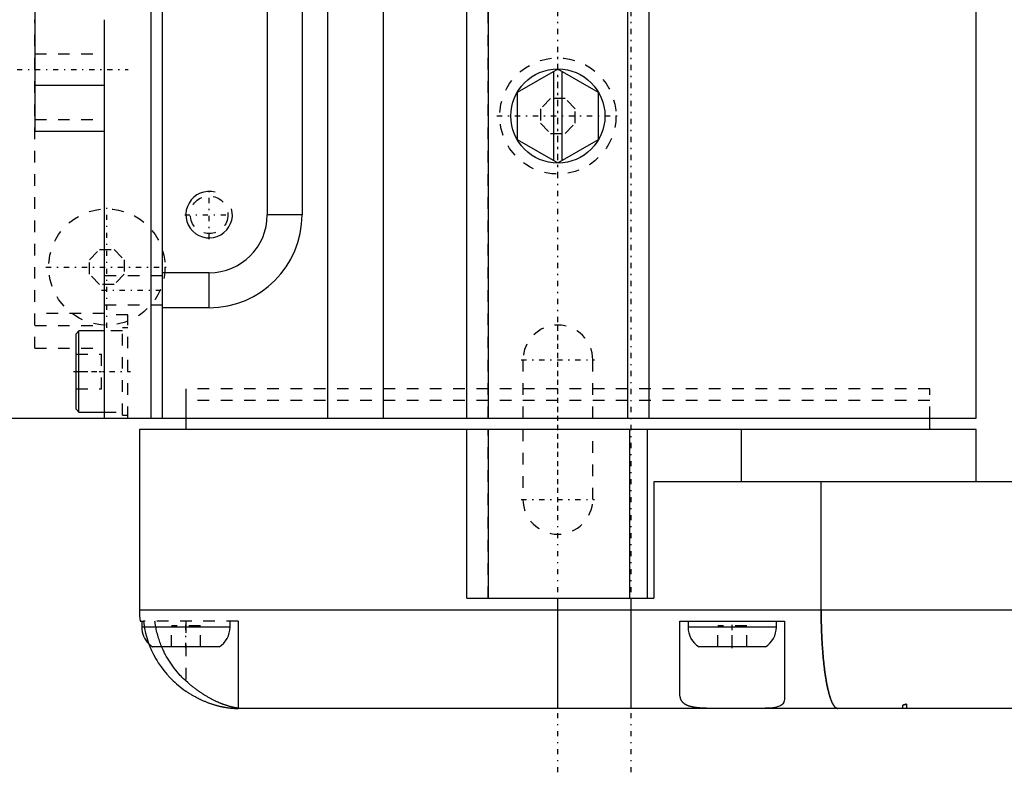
# Model space of a CAD drawing. Extents: x -584 to 223, y -128 to 128.
# Tile 2 of 21: x -539 to -455, y -60 to 4. Entities that reach past the tile are written whole.
import ezdxf

# ---------------------------------------------------------------- set-up
doc = ezdxf.new("R2010")
doc.units = 0
doc.linetypes.add('CENTER', pattern=[1.5, 0.45, -0.5, 0.05, -0.5])
doc.linetypes.add('DASHED', pattern=[2, 1, -1])
for name, color, linetype in [('AM_0', 7, 'CONTINUOUS'), ('AM_10', 7, 'CONTINUOUS'), ('AM_3', 7, 'DASHED'), ('AM_7', 7, 'CENTER')]:
    doc.layers.add(name, color=color, linetype=linetype)

msp = doc.modelspace()

# ---------------------------------------------------------------- linework, layer by layer
at = {"layer": 'AM_0', "color": 7, "linetype": 'CONTINUOUS'}
for p, q in [((-527, -30), (-527, 30)), ((-512.8, -30), (-512.8, 30)), ((-508.013, -30), (-508.013, 30)), ((-457, -30), (-457, 30)), ((-538, 24), (-538, -5.292)), ((-528, -30), (-528, 15.599)), ((-518, 12.5), (-518, -12.5)), ((-515, 12.5), (-515, -12.5)), ((-500.827, -30), (-500.827, 12.5)), ((-499.002, 12.5), (-499.002, -30)), ((-486.998, 12.5), (-486.998, -30)), ((-485.173, 12.5), (-485.173, -30)), ((-532, -30), (-532, 4.292)), ((-493, 0.041), (-496.5, -1.979)), ((-489.5, -1.979), (-493, 0.041)), ((-493.35, -7.839), (-493.35, -0.161)), ((-492.65, -0.161), (-492.65, -7.839)), ((-538, -1.354), (-532, -1.354)), ((-496.5, -1.979), (-496.5, -6.021)), ((-489.5, -6.021), (-489.5, -1.979)), ((-538, -5.292), (-532, -5.292)), ((-496.5, -6.021), (-493, -8.041)), ((-493, -8.041), (-489.5, -6.021)), ((-515, -12.5), (-518, -12.5)), ((-523, -17.5), (-527, -17.5)), ((-523, -20.5), (-523, -17.5)), ((-523, -20.5), (-527, -20.5)), ((-534.2, -22.5), (-534.45, -22.75)), ((-534.45, -29.25), (-534.45, -22.75)), ((-532, -22.5), (-534.2, -22.5)), ((-534.2, -29.5), (-534.2, -22.5)), ((-534.45, -29.25), (-534.2, -29.5)), ((-534.2, -29.5), (-532, -29.5)), ((-546, -30), (-457, -30)), ((-525, -30), (-525, -31)), ((-461, -31), (-461, -30)), ((-529, -31), (-529, -46.5)), ((-457, -31), (-529, -31)), ((-500.827, -45.5), (-500.827, -31)), ((-499.002, -31), (-499.002, -45.5)), ((-486.828, -31), (-486.828, -45.5)), ((-485.315, -31), (-485.315, -45.5)), ((-477.225, -31), (-477.225, -35.5)), ((-457, -35.5), (-457, -31)), ((-404, -35.5), (-484.732, -35.5)), ((-484.732, -35.5), (-484.732, -45.5)), ((-470.348, -46.5), (-470.348, -35.5)), ((-500.827, -45.5), (-484.732, -45.5)), ((-493, -55), (-493, -45.5)), ((-486.7, -55), (-486.7, -45.5)), ((-529, -46.5), (-408.215, -46.5)), ((-528.941, -47.5), (-528.658, -47.5)), ((-528.8, -47.5), (-528.8, -48)), ((-521.2, -48), (-528.8, -48)), ((-521.2, -48), (-521.2, -47.5)), ((-520.5, -47.5), (-520.5, -55)), ((-482.5, -53.763), (-482.5, -47.5)), ((-482.5, -47.5), (-473.5, -47.5)), ((-481.8, -47.5), (-481.8, -48)), ((-474.2, -48), (-481.8, -48)), ((-474.2, -48), (-474.2, -47.5)), ((-473.5, -47.5), (-473.5, -54.169)), ((-522.146, -49.7), (-527.854, -49.7)), ((-475.146, -49.7), (-480.854, -49.7)), ((-406.593, -55), (-520.5, -55))]:
    msp.add_line(p, q, dxfattribs=at)
for points in [[(-468.919, -55, 0), (-468.93, -55, 0), (-468.95, -54.998, 0), (-468.971, -54.994, 0), (-468.982, -54.992, 0), (-468.992, -54.989, 0), (-469.013, -54.982, 0), (-469.034, -54.973, 0), (-469.054, -54.962, 0), (-469.075, -54.949, 0), (-469.096, -54.935, 0), (-469.106, -54.927, 0), (-469.116, -54.919, 0), (-469.137, -54.901, 0), (-469.157, -54.881, 0), (-469.178, -54.86, 0), (-469.198, -54.836, 0), (-469.218, -54.811, 0), (-469.229, -54.798, 0), (-469.239, -54.785, 0), (-469.259, -54.756, 0), (-469.279, -54.726, 0), (-469.289, -54.71, 0), (-469.299, -54.694, 0), (-469.319, -54.66, 0), (-469.339, -54.625, 0), (-469.349, -54.607, 0), (-469.359, -54.588, 0), (-469.379, -54.549, 0), (-469.398, -54.508, 0), (-469.418, -54.466, 0), (-469.437, -54.422, 0), (-469.457, -54.376, 0), (-469.466, -54.353, 0), (-469.476, -54.329, 0), (-469.495, -54.28, 0), (-469.514, -54.229, 0), (-469.533, -54.177, 0), (-469.551, -54.123, 0), (-469.57, -54.067, 0), (-469.579, -54.039, 0), (-469.589, -54.01, 0), (-469.607, -53.951, 0), (-469.625, -53.891, 0), (-469.643, -53.829, 0), (-469.661, -53.766, 0), (-469.678, -53.701, 0), (-469.687, -53.668, 0), (-469.696, -53.635, 0), (-469.713, -53.567, 0), (-469.73, -53.498, 0), (-469.747, -53.427, 0), (-469.764, -53.355, 0), (-469.781, -53.281, 0), (-469.789, -53.243, 0), (-469.797, -53.206, 0), (-469.814, -53.129, 0), (-469.83, -53.051, 0), (-469.846, -52.972, 0), (-469.861, -52.891, 0), (-469.877, -52.809, 0), (-469.884, -52.767, 0), (-469.892, -52.725, 0), (-469.907, -52.64, 0), (-469.922, -52.554, 0), (-469.93, -52.51, 0), (-469.937, -52.466, 0), (-469.951, -52.377, 0), (-469.966, -52.287, 0), (-469.973, -52.242, 0), (-469.98, -52.196, 0), (-469.994, -52.103, 0), (-470.007, -52.01, 0), (-470.021, -51.915, 0), (-470.034, -51.819, 0), (-470.047, -51.722, 0), (-470.053, -51.673, 0), (-470.059, -51.624, 0), (-470.072, -51.525, 0), (-470.084, -51.425, 0), (-470.096, -51.324, 0), (-470.107, -51.222, 0), (-470.119, -51.119, 0), (-470.124, -51.067, 0), (-470.13, -51.015, 0), (-470.141, -50.91, 0), (-470.151, -50.804, 0), (-470.162, -50.697, 0), (-470.172, -50.589, 0), (-470.182, -50.48, 0), (-470.186, -50.425, 0), (-470.191, -50.37, 0), (-470.201, -50.26, 0), (-470.21, -50.149, 0), (-470.218, -50.037, 0), (-470.227, -49.924, 0), (-470.235, -49.81, 0), (-470.239, -49.753, 0), (-470.243, -49.695, 0), (-470.251, -49.58, 0), (-470.258, -49.464, 0), (-470.265, -49.348, 0), (-470.272, -49.231, 0), (-470.279, -49.114, 0), (-470.282, -49.055, 0), (-470.285, -48.996, 0), (-470.291, -48.877, 0), (-470.296, -48.759, 0), (-470.299, -48.699, 0), (-470.302, -48.639, 0), (-470.307, -48.52, 0), (-470.312, -48.399, 0), (-470.314, -48.339, 0), (-470.316, -48.279, 0), (-470.32, -48.158, 0), (-470.324, -48.037, 0), (-470.328, -47.915, 0), (-470.331, -47.793, 0), (-470.334, -47.671, 0), (-470.336, -47.61, 0), (-470.337, -47.549, 0), (-470.339, -47.426, 0), (-470.341, -47.303, 0), (-470.343, -47.18, 0), (-470.345, -47.057, 0), (-470.346, -46.933, 0), (-470.346, -46.872, 0), (-470.347, -46.81, 0), (-470.347, -46.686, 0), (-470.348, -46.562, 0), (-470.348, -46.5, 0)], [(-528.658, -47.5, 0), (-528.631, -47.703, 0), (-528.563, -48.11, 0), (-528.474, -48.513, 0), (-528.422, -48.712, 0), (-528.367, -48.908, 0), (-528.243, -49.29, 0), (-528.105, -49.656, 0), (-527.954, -50.009, 0), (-527.78, -50.365, 0), (-527.586, -50.722, 0), (-527.481, -50.899, 0), (-527.372, -51.073, 0), (-527.14, -51.415, 0), (-526.893, -51.743, 0), (-526.634, -52.055, 0), (-526.368, -52.346, 0), (-526.097, -52.617, 0), (-525.955, -52.75, 0), (-525.807, -52.882, 0), (-525.497, -53.14, 0), (-525.169, -53.387, 0), (-525, -53.505, 0)], [(-525, -52.638, 0), (-525.071, -52.571, 0), (-525.21, -52.438, 0), (-525.346, -52.301, 0), (-525.414, -52.231, 0), (-525.482, -52.159, 0), (-525.616, -52.011, 0), (-525.748, -51.858, 0), (-525.879, -51.7, 0), (-526.006, -51.538, 0), (-526.13, -51.372, 0), (-526.19, -51.288, 0), (-526.25, -51.203, 0), (-526.366, -51.031, 0), (-526.477, -50.856, 0), (-526.584, -50.679, 0), (-526.685, -50.501, 0), (-526.782, -50.322, 0), (-526.828, -50.233, 0), (-526.873, -50.143, 0), (-526.958, -49.965, 0), (-527.038, -49.788, 0), (-527.075, -49.7, 0)], [(-520.5, -54.988, 0), (-520.5, -54.988, 0), (-520.501, -54.987, 0), (-520.503, -54.986, 0), (-520.505, -54.986, 0), (-520.507, -54.985, 0), (-520.511, -54.984, 0), (-520.517, -54.983, 0), (-520.524, -54.982, 0), (-520.531, -54.98, 0), (-520.54, -54.979, 0), (-520.545, -54.978, 0), (-520.55, -54.977, 0), (-520.561, -54.975, 0), (-520.574, -54.973, 0), (-520.587, -54.971, 0), (-520.601, -54.968, 0), (-520.617, -54.965, 0), (-520.625, -54.964, 0), (-520.634, -54.963, 0), (-520.651, -54.96, 0), (-520.67, -54.956, 0), (-520.68, -54.954, 0), (-520.69, -54.953, 0), (-520.711, -54.949, 0), (-520.733, -54.945, 0), (-520.744, -54.943, 0), (-520.756, -54.94, 0), (-520.78, -54.936, 0), (-520.805, -54.931, 0), (-520.831, -54.925, 0), (-520.858, -54.92, 0), (-520.886, -54.914, 0), (-520.9, -54.911, 0), (-520.915, -54.907, 0), (-520.945, -54.901, 0), (-520.976, -54.893, 0), (-521.008, -54.886, 0), (-521.041, -54.878, 0), (-521.075, -54.87, 0), (-521.092, -54.865, 0), (-521.11, -54.861, 0), (-521.146, -54.851, 0), (-521.182, -54.842, 0), (-521.22, -54.831, 0), (-521.258, -54.821, 0), (-521.298, -54.81, 0), (-521.317, -54.804, 0), (-521.338, -54.798, 0), (-521.378, -54.786, 0), (-521.42, -54.773, 0), (-521.462, -54.76, 0), (-521.506, -54.746, 0), (-521.549, -54.732, 0), (-521.572, -54.724, 0), (-521.594, -54.717, 0), (-521.639, -54.701, 0), (-521.685, -54.685, 0), (-521.732, -54.669, 0), (-521.78, -54.651, 0), (-521.828, -54.634, 0), (-521.852, -54.624, 0), (-521.876, -54.615, 0), (-521.926, -54.596, 0), (-521.976, -54.576, 0), (-522.001, -54.566, 0), (-522.027, -54.556, 0), (-522.078, -54.535, 0), (-522.13, -54.513, 0), (-522.156, -54.502, 0), (-522.182, -54.491, 0), (-522.235, -54.468, 0), (-522.288, -54.445, 0), (-522.341, -54.421, 0), (-522.395, -54.396, 0), (-522.45, -54.371, 0), (-522.477, -54.358, 0), (-522.504, -54.345, 0), (-522.559, -54.318, 0), (-522.614, -54.291, 0), (-522.67, -54.263, 0), (-522.726, -54.235, 0), (-522.782, -54.206, 0), (-522.81, -54.191, 0), (-522.838, -54.176, 0), (-522.895, -54.146, 0), (-522.952, -54.115, 0), (-523.009, -54.083, 0), (-523.066, -54.051, 0), (-523.123, -54.019, 0), (-523.152, -54.002, 0), (-523.181, -53.985, 0), (-523.238, -53.952, 0), (-523.295, -53.917, 0), (-523.353, -53.882, 0), (-523.41, -53.847, 0), (-523.468, -53.811, 0), (-523.497, -53.793, 0), (-523.525, -53.775, 0), (-523.583, -53.738, 0), (-523.64, -53.7, 0), (-523.698, -53.662, 0), (-523.755, -53.623, 0), (-523.813, -53.584, 0), (-523.841, -53.564, 0), (-523.87, -53.545, 0), (-523.927, -53.505, 0), (-523.984, -53.464, 0), (-524.012, -53.444, 0), (-524.041, -53.423, 0), (-524.097, -53.382, 0), (-524.154, -53.34, 0), (-524.182, -53.319, 0), (-524.21, -53.297, 0), (-524.266, -53.255, 0), (-524.322, -53.212, 0), (-524.377, -53.168, 0), (-524.433, -53.124, 0), (-524.488, -53.08, 0), (-524.515, -53.057, 0), (-524.543, -53.035, 0), (-524.598, -52.989, 0), (-524.652, -52.944, 0), (-524.841, -52.781, 0), (-525, -52.638, 0)], [(-525, -53.505, 0), (-524.972, -53.524, 0), (-524.915, -53.562, 0), (-524.858, -53.6, 0), (-524.829, -53.618, 0), (-524.801, -53.637, 0), (-524.743, -53.674, 0), (-524.685, -53.71, 0), (-524.627, -53.746, 0), (-524.569, -53.781, 0), (-524.511, -53.817, 0), (-524.481, -53.834, 0), (-524.452, -53.851, 0), (-524.393, -53.885, 0), (-524.334, -53.919, 0), (-524.275, -53.952, 0), (-524.216, -53.985, 0), (-524.156, -54.017, 0), (-524.127, -54.033, 0), (-524.097, -54.048, 0), (-524.038, -54.079, 0), (-523.978, -54.11, 0), (-523.948, -54.125, 0), (-523.918, -54.14, 0), (-523.859, -54.17, 0), (-523.799, -54.199, 0), (-523.769, -54.213, 0), (-523.739, -54.227, 0), (-523.679, -54.255, 0), (-523.62, -54.283, 0), (-523.56, -54.31, 0), (-523.5, -54.336, 0), (-523.441, -54.362, 0), (-523.411, -54.374, 0), (-523.381, -54.387, 0), (-523.322, -54.411, 0), (-523.263, -54.435, 0), (-523.204, -54.459, 0), (-523.146, -54.482, 0), (-523.087, -54.504, 0), (-523.058, -54.515, 0), (-523.029, -54.526, 0), (-522.971, -54.547, 0), (-522.913, -54.567, 0), (-522.855, -54.587, 0), (-522.798, -54.607, 0), (-522.741, -54.626, 0), (-522.712, -54.635, 0), (-522.684, -54.644, 0), (-522.628, -54.662, 0), (-522.572, -54.679, 0), (-522.517, -54.696, 0), (-522.462, -54.712, 0), (-522.408, -54.727, 0), (-522.381, -54.734, 0), (-522.354, -54.742, 0), (-522.301, -54.756, 0), (-522.248, -54.77, 0), (-522.196, -54.783, 0), (-522.144, -54.796, 0), (-522.092, -54.808, 0), (-522.067, -54.814, 0), (-522.042, -54.82, 0), (-521.992, -54.831, 0), (-521.942, -54.842, 0), (-521.917, -54.848, 0), (-521.893, -54.853, 0), (-521.845, -54.863, 0), (-521.797, -54.872, 0), (-521.773, -54.877, 0), (-521.75, -54.881, 0), (-521.703, -54.889, 0), (-521.657, -54.898, 0), (-521.612, -54.905, 0), (-521.568, -54.913, 0), (-521.525, -54.919, 0), (-521.503, -54.923, 0), (-521.482, -54.926, 0), (-521.44, -54.932, 0), (-521.399, -54.938, 0), (-521.359, -54.943, 0), (-521.32, -54.948, 0), (-521.281, -54.953, 0), (-521.262, -54.955, 0), (-521.243, -54.957, 0), (-521.206, -54.961, 0), (-521.17, -54.965, 0), (-521.135, -54.969, 0), (-521.101, -54.972, 0), (-521.067, -54.975, 0), (-521.051, -54.976, 0), (-521.035, -54.978, 0), (-521.003, -54.98, 0), (-520.972, -54.983, 0), (-520.942, -54.985, 0), (-520.913, -54.987, 0), (-520.885, -54.988, 0), (-520.872, -54.989, 0), (-520.858, -54.99, 0), (-520.832, -54.991, 0), (-520.807, -54.993, 0), (-520.782, -54.994, 0), (-520.759, -54.995, 0), (-520.737, -54.996, 0), (-520.726, -54.996, 0), (-520.715, -54.996, 0), (-520.695, -54.997, 0), (-520.676, -54.998, 0), (-520.666, -54.998, 0), (-520.657, -54.998, 0), (-520.64, -54.998, 0), (-520.624, -54.999, 0), (-520.616, -54.999, 0), (-520.608, -54.999, 0), (-520.594, -54.999, 0), (-520.581, -54.999, 0), (-520.568, -55, 0), (-520.557, -55, 0), (-520.547, -55, 0), (-520.542, -55, 0), (-520.537, -55, 0), (-520.529, -55, 0), (-520.522, -55, 0), (-520.516, -55, 0), (-520.511, -55, 0), (-520.506, -55, 0), (-520.505, -55, 0), (-520.503, -55, 0), (-520.501, -55, 0), (-520.5, -55, 0), (-520.5, -55, 0)], [(-479.456, -55, 0), (-479.481, -55, 0), (-479.532, -55, 0), (-479.583, -55, 0), (-479.608, -55, 0), (-479.633, -55, 0), (-479.683, -54.999, 0), (-479.732, -54.999, 0), (-479.782, -54.999, 0), (-479.831, -54.998, 0), (-479.88, -54.998, 0), (-479.904, -54.997, 0), (-479.929, -54.997, 0), (-479.977, -54.996, 0), (-480.025, -54.996, 0), (-480.073, -54.995, 0), (-480.121, -54.994, 0), (-480.168, -54.992, 0), (-480.192, -54.992, 0), (-480.215, -54.991, 0), (-480.262, -54.99, 0), (-480.308, -54.988, 0), (-480.331, -54.987, 0), (-480.354, -54.987, 0), (-480.4, -54.985, 0), (-480.445, -54.983, 0), (-480.468, -54.982, 0), (-480.49, -54.981, 0), (-480.535, -54.978, 0), (-480.579, -54.976, 0), (-480.623, -54.973, 0), (-480.666, -54.971, 0), (-480.709, -54.968, 0), (-480.73, -54.966, 0), (-480.752, -54.965, 0), (-480.794, -54.961, 0), (-480.836, -54.958, 0), (-480.877, -54.954, 0), (-480.918, -54.95, 0), (-480.958, -54.946, 0), (-480.978, -54.944, 0), (-480.998, -54.942, 0), (-481.038, -54.937, 0), (-481.077, -54.932, 0), (-481.116, -54.927, 0), (-481.154, -54.922, 0), (-481.192, -54.917, 0), (-481.211, -54.914, 0), (-481.23, -54.911, 0), (-481.267, -54.905, 0), (-481.303, -54.899, 0), (-481.339, -54.892, 0), (-481.375, -54.885, 0), (-481.41, -54.878, 0), (-481.427, -54.875, 0), (-481.444, -54.871, 0), (-481.478, -54.863, 0), (-481.512, -54.856, 0), (-481.545, -54.847, 0), (-481.577, -54.839, 0), (-481.609, -54.83, 0), (-481.625, -54.826, 0), (-481.64, -54.821, 0), (-481.671, -54.812, 0), (-481.701, -54.802, 0), (-481.716, -54.797, 0), (-481.731, -54.792, 0), (-481.76, -54.782, 0), (-481.788, -54.771, 0), (-481.802, -54.766, 0), (-481.816, -54.761, 0), (-481.844, -54.749, 0), (-481.87, -54.738, 0), (-481.897, -54.726, 0), (-481.923, -54.714, 0), (-481.948, -54.701, 0), (-481.96, -54.695, 0), (-481.972, -54.688, 0), (-481.996, -54.675, 0), (-482.02, -54.662, 0), (-482.043, -54.648, 0), (-482.065, -54.633, 0), (-482.087, -54.619, 0), (-482.098, -54.611, 0), (-482.109, -54.604, 0), (-482.129, -54.589, 0), (-482.149, -54.573, 0), (-482.169, -54.557, 0), (-482.188, -54.54, 0), (-482.207, -54.523, 0), (-482.216, -54.515, 0), (-482.225, -54.506, 0), (-482.242, -54.489, 0), (-482.258, -54.471, 0), (-482.275, -54.453, 0), (-482.29, -54.434, 0), (-482.305, -54.415, 0), (-482.312, -54.406, 0), (-482.319, -54.396, 0), (-482.333, -54.376, 0), (-482.346, -54.357, 0), (-482.359, -54.336, 0), (-482.371, -54.316, 0), (-482.383, -54.295, 0), (-482.388, -54.284, 0), (-482.394, -54.273, 0), (-482.404, -54.252, 0), (-482.414, -54.23, 0), (-482.419, -54.218, 0), (-482.423, -54.207, 0), (-482.432, -54.184, 0), (-482.44, -54.161, 0), (-482.444, -54.15, 0), (-482.448, -54.138, 0), (-482.455, -54.114, 0), (-482.461, -54.09, 0), (-482.48, -54.004, 0), (-482.498, -53.846, 0), (-482.5, -53.763, 0)], [(-473.5, -54.169, 0), (-473.502, -54.227, 0), (-473.516, -54.336, 0), (-473.545, -54.437, 0), (-473.565, -54.484, 0), (-473.589, -54.528, 0), (-473.649, -54.61, 0), (-473.724, -54.682, 0), (-473.814, -54.745, 0), (-473.92, -54.8, 0), (-474.041, -54.846, 0), (-474.107, -54.867, 0), (-474.177, -54.885, 0), (-474.328, -54.917, 0), (-474.494, -54.943, 0), (-474.672, -54.963, 0), (-474.862, -54.977, 0), (-475.065, -54.988, 0), (-475.17, -54.991, 0), (-475.279, -54.994, 0), (-475.503, -54.998, 0), (-475.737, -55, 0), (-475.857, -55, 0)]]:
    msp.add_polyline3d(points, dxfattribs=at)
msp.add_circle((-493, -4), 4.05, dxfattribs=at)
for centre, radius, start, end in [((-523, -12.5), 5, 270, 0), ((-523, -12.5), 8, 270, 0), ((-520.5, -46.5), 8.5, 180, 186.75633), ((-526.8, -48), 2, 180, 226.00368), ((-523.2, -48), 2, 301.78833, 0), ((-479.8, -48), 2, 180, 238.21167), ((-476.2, -48), 2, 301.78833, 0)]:
    msp.add_arc(centre, radius, start, end, dxfattribs=at)
at = {"layer": 'AM_10', "color": 7, "linetype": 'CONTINUOUS'}
msp.add_arc((-523, -12.5), 2, 75, 15, dxfattribs=at)
at = {"layer": 'AM_3', "color": 6, "linetype": 'DASHED'}
for p, q in [((-499, -30), (-499, 12.5)), ((-487, 12.5), (-487, -30)), ((-538, -24), (-538, 4.292)), ((-538, 1.354), (-532, 1.354)), ((-493.62, -2.5), (-494.5, -3.38)), ((-492.38, -2.5), (-493.62, -2.5)), ((-491.5, -3.38), (-492.38, -2.5)), ((-494.5, -3.38), (-494.5, -4.62)), ((-491.5, -4.62), (-491.5, -3.38)), ((-538, -4.292), (-532, -4.292)), ((-494.5, -4.62), (-493.62, -5.5)), ((-492.38, -5.5), (-491.5, -4.62)), ((-493.62, -5.5), (-492.38, -5.5)), ((-533.3, -16.38), (-532.42, -15.5)), ((-532.42, -15.5), (-531.18, -15.5)), ((-531.18, -15.5), (-530.3, -16.38)), ((-533.3, -17.62), (-533.3, -16.38)), ((-530.3, -16.38), (-530.3, -17.62)), ((-532.42, -18.5), (-533.3, -17.62)), ((-527, -17.75), (-532, -17.75)), ((-530.3, -17.62), (-531.18, -18.5)), ((-531.18, -18.5), (-532.42, -18.5)), ((-532, -20.25), (-527, -20.25)), ((-532, -21), (-538, -21)), ((-530, -21.12), (-532, -21.12)), ((-530, -30), (-530, -21.12)), ((-538, -22.045), (-532, -22.045)), ((-530.45, -22.5), (-532, -22.5)), ((-530, -22.25), (-530.45, -22.25)), ((-530.45, -29.75), (-530.45, -22.25)), ((-538, -24), (-532, -24)), ((-534.45, -24.5), (-532.25, -24.5)), ((-532.25, -27.5), (-532.25, -24.5)), ((-496, -25), (-496, -30)), ((-490, -30), (-490, -25)), ((-534.45, -27.501), (-534.45, -26)), ((-534.45, -26), (-532.25, -26)), ((-534.45, -27.5), (-532.25, -27.5)), ((-525, -27.5), (-525, -30)), ((-461, -27.5), (-525, -27.5)), ((-461, -30), (-461, -27.5)), ((-525, -28.5), (-525, -30)), ((-461, -28.5), (-525, -28.5)), ((-461, -30), (-461, -28.5)), ((-532, -29.5), (-530.45, -29.5)), ((-530.45, -29.75), (-530, -29.75)), ((-499, -45.5), (-499, -31)), ((-496, -31), (-496, -37)), ((-490, -37), (-490, -31)), ((-520.5, -47.5), (-528.658, -47.5)), ((-523.75, -47.9), (-526.25, -47.9)), ((-526.25, -49.7), (-526.25, -47.9)), ((-525, -47.5), (-525, -53.505)), ((-523.75, -49.7), (-523.75, -47.9)), ((-476.75, -47.9), (-479.25, -47.9)), ((-479.25, -49.7), (-479.25, -47.9)), ((-478, -49.7), (-478, -47.9)), ((-476.75, -49.7), (-476.75, -47.9)), ((-463.311, -55), (-463.311, -54.713)), ((-463, -54.624), (-463, -55))]:
    msp.add_line(p, q, dxfattribs=at)
for points in [[(-470.348, -46.5, 0), (-470.348, -46.562, 0), (-470.347, -46.686, 0), (-470.347, -46.81, 0), (-470.346, -46.871, 0), (-470.346, -46.933, 0), (-470.345, -47.057, 0), (-470.343, -47.18, 0), (-470.341, -47.303, 0), (-470.339, -47.426, 0), (-470.337, -47.549, 0), (-470.336, -47.61, 0), (-470.334, -47.671, 0), (-470.331, -47.793, 0), (-470.328, -47.915, 0), (-470.324, -48.037, 0), (-470.32, -48.158, 0), (-470.316, -48.279, 0), (-470.314, -48.339, 0), (-470.312, -48.399, 0), (-470.307, -48.519, 0), (-470.302, -48.639, 0), (-470.299, -48.699, 0), (-470.296, -48.758, 0), (-470.291, -48.877, 0), (-470.285, -48.996, 0), (-470.282, -49.055, 0), (-470.279, -49.113, 0), (-470.272, -49.231, 0), (-470.265, -49.348, 0), (-470.258, -49.464, 0), (-470.251, -49.58, 0), (-470.243, -49.695, 0), (-470.239, -49.752, 0), (-470.235, -49.809, 0), (-470.227, -49.923, 0), (-470.218, -50.036, 0), (-470.21, -50.148, 0), (-470.201, -50.26, 0), (-470.191, -50.37, 0), (-470.186, -50.425, 0), (-470.182, -50.48, 0), (-470.172, -50.588, 0), (-470.162, -50.696, 0), (-470.151, -50.803, 0), (-470.141, -50.909, 0), (-470.13, -51.014, 0), (-470.124, -51.066, 0), (-470.119, -51.118, 0), (-470.107, -51.221, 0), (-470.096, -51.324, 0), (-470.084, -51.425, 0), (-470.072, -51.525, 0), (-470.059, -51.624, 0), (-470.053, -51.673, 0), (-470.047, -51.722, 0), (-470.034, -51.819, 0), (-470.021, -51.914, 0), (-470.007, -52.009, 0), (-469.994, -52.103, 0), (-469.98, -52.195, 0), (-469.973, -52.241, 0), (-469.966, -52.286, 0), (-469.952, -52.377, 0), (-469.937, -52.466, 0), (-469.93, -52.51, 0), (-469.922, -52.553, 0), (-469.907, -52.639, 0), (-469.892, -52.724, 0), (-469.885, -52.766, 0), (-469.877, -52.808, 0), (-469.861, -52.89, 0), (-469.846, -52.971, 0), (-469.83, -53.051, 0), (-469.814, -53.129, 0), (-469.797, -53.205, 0), (-469.789, -53.243, 0), (-469.781, -53.28, 0), (-469.764, -53.354, 0), (-469.747, -53.426, 0), (-469.73, -53.497, 0), (-469.713, -53.566, 0), (-469.696, -53.634, 0), (-469.687, -53.668, 0), (-469.679, -53.701, 0), (-469.661, -53.765, 0), (-469.643, -53.829, 0), (-469.625, -53.891, 0), (-469.607, -53.951, 0), (-469.589, -54.009, 0), (-469.579, -54.038, 0), (-469.57, -54.067, 0), (-469.552, -54.122, 0), (-469.533, -54.176, 0), (-469.514, -54.228, 0), (-469.495, -54.279, 0), (-469.476, -54.328, 0), (-469.466, -54.352, 0), (-469.457, -54.376, 0), (-469.437, -54.422, 0), (-469.418, -54.466, 0), (-469.398, -54.508, 0), (-469.379, -54.549, 0), (-469.359, -54.587, 0), (-469.349, -54.606, 0), (-469.339, -54.625, 0), (-469.319, -54.66, 0), (-469.299, -54.694, 0), (-469.289, -54.71, 0), (-469.279, -54.726, 0), (-469.259, -54.756, 0), (-469.239, -54.785, 0), (-469.229, -54.798, 0), (-469.219, -54.811, 0), (-469.198, -54.836, 0), (-469.178, -54.86, 0), (-469.157, -54.881, 0), (-469.137, -54.901, 0), (-469.116, -54.919, 0), (-469.106, -54.927, 0), (-469.096, -54.935, 0), (-469.075, -54.949, 0), (-469.054, -54.962, 0), (-469.034, -54.973, 0), (-469.013, -54.982, 0), (-468.992, -54.989, 0), (-468.982, -54.992, 0), (-468.971, -54.994, 0), (-468.95, -54.998, 0), (-468.93, -55, 0), (-468.919, -55, 0)], [(-527.075, -49.7, 0), (-527.098, -49.644, 0), (-527.144, -49.533, 0), (-527.188, -49.419, 0), (-527.209, -49.361, 0), (-527.231, -49.303, 0), (-527.272, -49.186, 0), (-527.312, -49.067, 0), (-527.351, -48.947, 0), (-527.388, -48.825, 0), (-527.423, -48.702, 0), (-527.44, -48.64, 0), (-527.457, -48.577, 0), (-527.488, -48.452, 0), (-527.518, -48.327, 0), (-527.546, -48.2, 0), (-527.572, -48.073, 0), (-527.595, -47.946, 0), (-527.607, -47.882, 0), (-527.617, -47.818, 0), (-527.637, -47.691, 0), (-527.655, -47.564, 0), (-527.663, -47.5, 0)], [(-463, -54.624, 0), (-463.051, -54.64, 0), (-463.155, -54.67, 0), (-463.259, -54.699, 0), (-463.311, -54.713, 0)], [(-463, -54.624, 0), (-463, -54.624, 0), (-463, -54.624, 0), (-463, -54.624, 0), (-463, -54.624, 0)]]:
    msp.add_polyline3d(points, dxfattribs=at)
for centre, radius in [((-493, -4), 5), ((-523, -12.5), 1.621), ((-531.8, -17), 5)]:
    msp.add_circle(centre, radius, dxfattribs=at)
for centre, radius, start, end in [((-493, -25), 3, 0, 180), ((-493, -37), 3, 180, 0), ((-526.8, -48), 2, 226.00368, 238.21167), ((-465.5, -46.5), 8.5, 284.92283, 287.10464)]:
    msp.add_arc(centre, radius, start, end, dxfattribs=at)
at = {"layer": 'AM_7', "color": 4, "linetype": 'CENTER'}
for p, q in [((-493, -60.5), (-493, 60.5)), ((-486.7, -60.5), (-486.7, 60.5)), ((-493, -9.25), (-493, 1.25)), ((-584.475, 0), (-529.975, 0)), ((-498.25, -4), (-487.75, -4)), ((-523, -14.6), (-523, -10.4)), ((-531.8, -22.25), (-531.8, -11.75)), ((-525.1, -12.5), (-520.9, -12.5)), ((-537.05, -17), (-526.55, -17)), ((-532.25, -19), (-526.75, -19)), ((-493, -38), (-493, -21.85)), ((-496.15, -25), (-489.85, -25)), ((-534.673, -26), (-529.778, -26)), ((-496.15, -37), (-489.85, -37)), ((-525, -49.81), (-525, -47.39)), ((-478, -49.81), (-478, -47.39))]:
    msp.add_line(p, q, dxfattribs=at)

doc.saveas('drawing.dxf')
